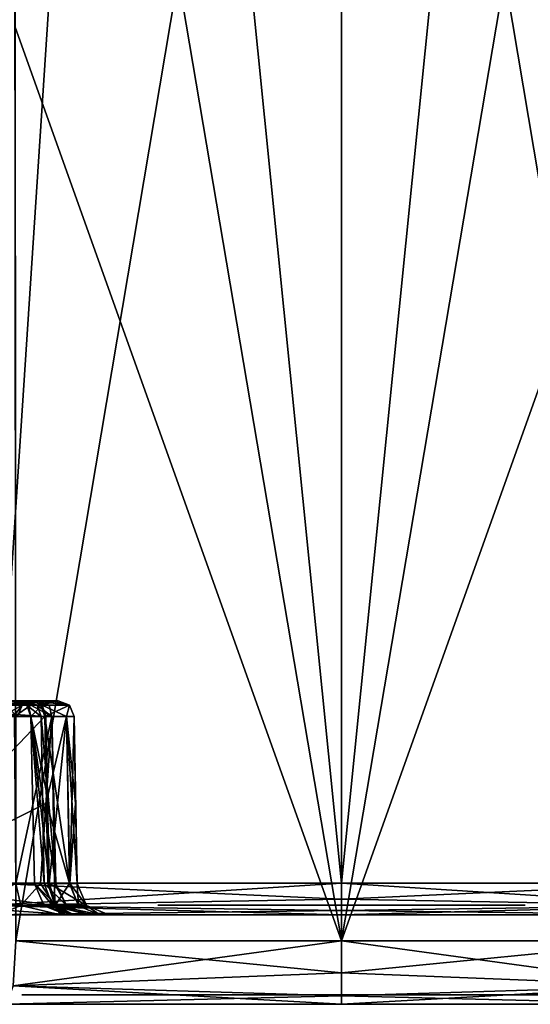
# Model space of a CAD drawing. Header units: millimetres. Extents: x -52 to 52, y -69 to 25.
# Tile 10 of 109: x -10 to 6, y -69 to -38. Entities that reach past the tile are written whole.
import ezdxf

# ---------------------------------------------------------------- set-up
doc = ezdxf.new("R2010")
doc.units = ezdxf.units.MM
doc.header["$LTSCALE"] = 65.185185
for name, color, linetype in [('161', 7, 'CONTINUOUS'), ('169', 7, 'CONTINUOUS'), ('174', 7, 'CONTINUOUS'), ('203', 7, 'CONTINUOUS'), ('204', 7, 'CONTINUOUS'), ('205', 7, 'CONTINUOUS'), ('210', 7, 'CONTINUOUS'), ('211', 7, 'CONTINUOUS'), ('222', 7, 'CONTINUOUS'), ('224', 7, 'CONTINUOUS'), ('243', 7, 'CONTINUOUS'), ('244', 7, 'CONTINUOUS'), ('245', 7, 'CONTINUOUS'), ('246', 7, 'CONTINUOUS'), ('249', 7, 'CONTINUOUS'), ('250', 7, 'CONTINUOUS'), ('251', 7, 'CONTINUOUS'), ('255', 7, 'CONTINUOUS'), ('257', 7, 'CONTINUOUS'), ('258', 7, 'CONTINUOUS'), ('272', 7, 'CONTINUOUS'), ('274', 7, 'CONTINUOUS'), ('289', 7, 'CONTINUOUS'), ('297', 7, 'CONTINUOUS'), ('312', 7, 'CONTINUOUS'), ('313', 7, 'CONTINUOUS'), ('317', 7, 'CONTINUOUS'), ('318', 7, 'CONTINUOUS'), ('319', 7, 'CONTINUOUS'), ('320', 7, 'CONTINUOUS'), ('321', 7, 'CONTINUOUS'), ('322', 7, 'CONTINUOUS'), ('329', 7, 'CONTINUOUS'), ('335', 7, 'CONTINUOUS')]:
    doc.layers.add(name, color=color, linetype=linetype)

msp = doc.modelspace()

# ---------------------------------------------------------------- linework, layer by layer
at = {"layer": '161', "color": 7, "linetype": 'CONTINUOUS'}
for points in [[(-28.172, -69, 11.309), (-28.164, -69, 10.48), (-10, -69, 21.5), (-28.172, -69, 11.309)], [(-27.95, -69, 12.117), (-28.172, -69, 11.309), (-10, -69, 21.5), (-27.95, -69, 12.117)], [(-10, -69, 21.5), (-28.164, -69, 10.48), (-20.351, -69, 6.467), (-10, -69, 21.5)], [(-21.541, -69, 21.541), (-27.95, -69, 12.117), (-10, -69, 21.5), (-21.541, -69, 21.541)], [(-27.95, -69, -12.117), (-21.541, -69, -21.541), (-10, -69, -21.5), (-27.95, -69, -12.117)], [(-27.95, -69, -12.117), (-10, -69, -21.5), (-16.149, -69, -6.467), (-27.95, -69, -12.117)], [(-12.117, -69, 27.95), (-21.541, -69, 21.541), (0, -69, 27.385), (-12.117, -69, 27.95)], [(0, -69, 27.385), (-21.541, -69, 21.541), (-8, -69, 23.5), (0, -69, 27.385)], [(-8, -69, 23.5), (-21.541, -69, 21.541), (-9.414, -69, 22.914), (-8, -69, 23.5)], [(-9.414, -69, 22.914), (-21.541, -69, 21.541), (-10, -69, 21.5), (-9.414, -69, 22.914)], [(-21.541, -69, -21.541), (-12.117, -69, -27.95), (-9.414, -69, -22.914), (-21.541, -69, -21.541)], [(-10, -69, -21.5), (-21.541, -69, -21.541), (-9.414, -69, -22.914), (-10, -69, -21.5)], [(-16.149, -69, 6.467), (-10, -69, 21.5), (-20.351, -69, 6.467), (-16.149, -69, 6.467)], [(-12.749, -69, 3.997), (-10, -69, 21.5), (-16.149, -69, 6.467), (-12.749, -69, 3.997)], [(-16.149, -69, -6.467), (-10, -69, -21.5), (-12.749, -69, -3.997), (-16.149, -69, -6.467)], [(-11.45, -69), (-10, -69, 21.5), (-12.749, -69, 3.997), (-11.45, -69)], [(-12.749, -69, -3.997), (-10, -69, -21.5), (-11.45, -69), (-12.749, -69, -3.997)], [(-10.48, -69, 28.164), (-12.117, -69, 27.95), (0, -69, 27.385), (-10.48, -69, 28.164)], [(-8, -69, -23.5), (-12.117, -69, -27.95), (16, -69, -23.5), (-8, -69, -23.5)], [(-9.414, -69, -22.914), (-12.117, -69, -27.95), (-8, -69, -23.5), (-9.414, -69, -22.914)], [(-12.117, -69, -27.95), (0, -69, -27.385), (16, -69, -23.5), (-12.117, -69, -27.95)], [(-10.48, -69, -28.164), (0, -69, -27.385), (-12.117, -69, -27.95), (-10.48, -69, -28.164)], [(-10, -69, -21.5), (-10, -69, 21.5), (-11.45, -69), (-10, -69, -21.5)], [(12.117, -69, 27.95), (0, -69, 27.385), (-8, -69, 23.5), (12.117, -69, 27.95)], [(16, -69, 23.5), (12.117, -69, 27.95), (-8, -69, 23.5), (16, -69, 23.5)], [(10.48, -69, 28.164), (0, -69, 27.385), (12.117, -69, 27.95), (10.48, -69, 28.164)], [(10.48, -69, -28.164), (12.117, -69, -27.95), (0, -69, -27.385), (10.48, -69, -28.164)], [(0, -69, -27.385), (12.117, -69, -27.95), (16, -69, -23.5), (0, -69, -27.385)]]:
    msp.add_3dface(points, dxfattribs=at)
at = {"layer": '169', "color": 7, "linetype": 'CONTINUOUS'}
for points in [[(-9.662, -59.5, 7.477), (-15.271, -59.5, 10.187), (-14.843, -59.5, 10.865), (-9.662, -59.5, 7.477)], [(-10.253, -59.5, 6.978), (-15.271, -59.5, 10.187), (-9.662, -59.5, 7.477), (-10.253, -59.5, 6.978)], [(-11.5, -59.5, -10.1), (-9.814, -59.5, -10.407), (-10.51, -59.5, -10.51), (-11.5, -59.5, -10.1)], [(-10.212, -59.5, -8.893), (-9.814, -59.5, -10.407), (-11.5, -59.5, -10.1), (-10.212, -59.5, -8.893)], [(-9.545, -59.5, -11.963), (-10.1, -59.5, -11.5), (-10.51, -59.5, -10.51), (-9.545, -59.5, -11.963)], [(-10.1, -59.5, -11.5), (-9.545, -59.5, -11.963), (-10.51, -59.5, -12.49), (-10.1, -59.5, -11.5)], [(-9.814, -59.5, -10.407), (-9.545, -59.5, -11.963), (-10.51, -59.5, -10.51), (-9.814, -59.5, -10.407)], [(-9.545, -59.5, -11.963), (-10.483, -59.5, -13.232), (-10.51, -59.5, -12.49), (-9.545, -59.5, -11.963)], [(-9.066, -59.5, 6.473), (-10.253, -59.5, 6.978), (-9.662, -59.5, 7.477), (-9.066, -59.5, 6.473)], [(-9.794, -59.5, 6.207), (-10.253, -59.5, 6.978), (-9.066, -59.5, 6.473), (-9.794, -59.5, 6.207)], [(-9.628, -59.5, -7.437), (-10.253, -59.5, -6.978), (-9.066, -59.5, -6.471), (-9.628, -59.5, -7.437)], [(-10.212, -59.5, -8.893), (-10.253, -59.5, -6.978), (-9.628, -59.5, -7.437), (-10.212, -59.5, -8.893)], [(-10.253, -59.5, -6.978), (-9.797, -59.5, -6.217), (-9.066, -59.5, -6.471), (-10.253, -59.5, -6.978)], [(-9.066, -59.5, -6.471), (-9.797, -59.5, -6.217), (-8.864, -59.5, -5.343), (-9.066, -59.5, -6.471)], [(-9.797, -59.5, -6.217), (-9.636, -59.5, -5.334), (-8.864, -59.5, -5.343), (-9.797, -59.5, -6.217)], [(-9.636, -59.5, 5.334), (-9.794, -59.5, 6.207), (-8.864, -59.5, 5.343), (-9.636, -59.5, 5.334)], [(-8.864, -59.5, 5.343), (-9.794, -59.5, 6.207), (-9.066, -59.5, 6.473), (-8.864, -59.5, 5.343)], [(-8.864, -59.5, -5.343), (-9.636, -59.5, 5.334), (-8.864, -59.5, 5.343), (-8.864, -59.5, -5.343)], [(-9.636, -59.5, -5.334), (-9.636, -59.5, 5.334), (-8.864, -59.5, -5.343), (-9.636, -59.5, -5.334)]]:
    msp.add_3dface(points, dxfattribs=at)
at = {"layer": '174', "color": 7, "linetype": 'CONTINUOUS'}
for points in [[(-14.257, -65.217, 11.293), (-9.285, -59.991, 7.805), (-14.351, -59.991, 11.229), (-14.257, -65.217, 11.293)], [(-9.285, -59.991, 7.805), (-14.257, -65.217, 11.293), (-9.233, -62.702, 7.817), (-9.285, -59.991, 7.805)], [(-9.184, -65.217, 7.827), (-9.233, -62.702, 7.817), (-14.257, -65.217, 11.293), (-9.184, -65.217, 7.827)]]:
    msp.add_3dface(points, dxfattribs=at)
at = {"layer": '203', "color": 7, "linetype": 'CONTINUOUS'}
for points in [[(-8.364, -59.991, -5.343), (-8.364, -59.991, 5.343), (-8.316, -62.702, -5.361), (-8.364, -59.991, -5.343)], [(-8.316, -62.702, 5.361), (-8.272, -65.217, -5.377), (-8.364, -59.991, 5.343), (-8.316, -62.702, 5.361)], [(-8.272, -65.217, -5.377), (-8.316, -62.702, -5.361), (-8.364, -59.991, 5.343), (-8.272, -65.217, -5.377)], [(-8.272, -65.217, 5.377), (-8.272, -65.217, -5.377), (-8.316, -62.702, 5.361), (-8.272, -65.217, 5.377)]]:
    msp.add_3dface(points, dxfattribs=at)
at = {"layer": '204', "color": 7, "linetype": 'CONTINUOUS'}
for points in [[(-9.195, -62.508, -7.767), (-9.246, -59.991, -7.759), (-8.597, -59.991, -6.644), (-9.195, -62.508, -7.767)], [(-9.14, -65.218, -7.776), (-9.195, -62.508, -7.767), (-8.597, -59.991, -6.644), (-9.14, -65.218, -7.776)], [(-8.497, -65.219, -6.655), (-9.14, -65.218, -7.776), (-8.597, -59.991, -6.644), (-8.497, -65.219, -6.655)], [(-8.364, -59.991, -5.343), (-8.497, -65.219, -6.655), (-8.597, -59.991, -6.644), (-8.364, -59.991, -5.343)], [(-8.364, -59.991, -5.343), (-8.316, -62.702, -5.361), (-8.497, -65.219, -6.655), (-8.364, -59.991, -5.343)], [(-8.316, -62.702, -5.361), (-8.272, -65.217, -5.377), (-8.497, -65.219, -6.655), (-8.316, -62.702, -5.361)]]:
    msp.add_3dface(points, dxfattribs=at)
at = {"layer": '205', "color": 7, "linetype": 'CONTINUOUS'}
for points in [[(-9.285, -59.991, 7.805), (-8.508, -65.219, 6.684), (-8.598, -59.991, 6.647), (-9.285, -59.991, 7.805)], [(-9.285, -59.991, 7.805), (-9.233, -62.702, 7.817), (-8.508, -65.219, 6.684), (-9.285, -59.991, 7.805)], [(-8.508, -65.219, 6.684), (-8.502, -65.219, 6.67), (-8.598, -59.991, 6.647), (-8.508, -65.219, 6.684)], [(-8.272, -65.217, 5.377), (-8.316, -62.702, 5.361), (-8.598, -59.991, 6.647), (-8.272, -65.217, 5.377)], [(-8.502, -65.219, 6.67), (-8.272, -65.217, 5.377), (-8.598, -59.991, 6.647), (-8.502, -65.219, 6.67)], [(-8.316, -62.702, 5.361), (-8.364, -59.991, 5.343), (-8.598, -59.991, 6.647), (-8.316, -62.702, 5.361)], [(-9.233, -62.702, 7.817), (-9.184, -65.217, 7.827), (-8.508, -65.219, 6.684), (-9.233, -62.702, 7.817)]]:
    msp.add_3dface(points, dxfattribs=at)
at = {"layer": '210', "color": 7, "linetype": 'CONTINUOUS'}
for points in [[(-9.059, -59.991, -12.078), (-10.184, -65.217, -13.742), (-10.23, -59.991, -13.663), (-9.059, -59.991, -12.078)], [(-9.415, -65.217, -13.052), (-10.184, -65.217, -13.742), (-9.059, -59.991, -12.078), (-9.415, -65.217, -13.052)], [(-8.975, -65.217, -12.118), (-9.415, -65.217, -13.052), (-9.059, -59.991, -12.078), (-8.975, -65.217, -12.118)], [(-9.348, -62.508, -10.127), (-8.933, -65.217, -11.085), (-9.395, -59.991, -10.136), (-9.348, -62.508, -10.127)], [(-9.395, -59.991, -10.136), (-8.933, -65.217, -11.085), (-9.059, -59.991, -12.078), (-9.395, -59.991, -10.136)], [(-8.933, -65.217, -11.085), (-8.975, -65.217, -12.118), (-9.059, -59.991, -12.078), (-8.933, -65.217, -11.085)], [(-9.298, -65.217, -10.118), (-8.933, -65.217, -11.085), (-9.348, -62.508, -10.127), (-9.298, -65.217, -10.118)]]:
    msp.add_3dface(points, dxfattribs=at)
at = {"layer": '211', "color": 7, "linetype": 'CONTINUOUS'}
for points in [[(-4.65, -65.9, 3.378), (-4.907, -65.9), (-5.747, -65.9), (-4.65, -65.9, 3.378)], [(-5.747, -65.9), (-3.97, -65.9, -2.885), (-4.65, -65.9, -3.378), (-5.747, -65.9)], [(-4.907, -65.9), (-3.97, -65.9, -2.885), (-5.747, -65.9), (-4.907, -65.9)], [(-3.97, -65.9, 2.885), (-4.907, -65.9), (-4.65, -65.9, 3.378), (-3.97, -65.9, 2.885)], [(-1.517, -65.9, 4.667), (-3.97, -65.9, 2.885), (-4.65, -65.9, 3.378), (-1.517, -65.9, 4.667)], [(-4.65, -65.9, -3.378), (-1.517, -65.9, -4.667), (-1.776, -65.9, -5.466), (-4.65, -65.9, -3.378)], [(-3.97, -65.9, -2.885), (-1.517, -65.9, -4.667), (-4.65, -65.9, -3.378), (-3.97, -65.9, -2.885)], [(-1.776, -65.9, 5.466), (-1.517, -65.9, 4.667), (-4.65, -65.9, 3.378), (-1.776, -65.9, 5.466)], [(-4.35, -65.9, -0.42), (-4.35, -65.9, 0.42), (-0.84, -65.9, -0.42), (-4.35, -65.9, -0.42)], [(-4.35, -65.9, 0.42), (-0.84, -65.9, 0.42), (-0.84, -65.9, -0.42), (-4.35, -65.9, 0.42)], [(1.517, -65.9, 4.667), (-1.517, -65.9, 4.667), (-1.776, -65.9, 5.466), (1.517, -65.9, 4.667)], [(-1.776, -65.9, -5.466), (-1.517, -65.9, -4.667), (1.776, -65.9, -5.466), (-1.776, -65.9, -5.466)], [(1.776, -65.9, 5.466), (1.517, -65.9, 4.667), (-1.776, -65.9, 5.466), (1.776, -65.9, 5.466)], [(-1.517, -65.9, -4.667), (1.517, -65.9, -4.667), (1.776, -65.9, -5.466), (-1.517, -65.9, -4.667)], [(-0.84, -65.9, -3.855), (-0.84, -65.9, -0.42), (0, -65.9, -3.855), (-0.84, -65.9, -3.855)], [(-0.84, -65.9, -0.42), (-0.84, -65.9, 0.42), (0, -65.9, -3.855), (-0.84, -65.9, -0.42)], [(-0.84, -65.9, 0.42), (-0.84, -65.9, 3.855), (0, -65.9, -3.855), (-0.84, -65.9, 0.42)], [(-0.84, -65.9, 3.855), (0, -65.9, 3.855), (0, -65.9, -3.855), (-0.84, -65.9, 3.855)], [(0.84, -65.9, 2.455), (1.68, -65.9, 2.455), (1.68, -65.9, -2.455), (0.84, -65.9, 2.455)], [(0.84, -65.9, -2.455), (0.84, -65.9, 2.455), (1.68, -65.9, -2.455), (0.84, -65.9, -2.455)], [(1.776, -65.9, -5.466), (1.517, -65.9, -4.667), (4.65, -65.9, -3.378), (1.776, -65.9, -5.466)], [(1.517, -65.9, -4.667), (3.97, -65.9, -2.885), (4.65, -65.9, -3.378), (1.517, -65.9, -4.667)], [(4.65, -65.9, 3.378), (1.517, -65.9, 4.667), (1.776, -65.9, 5.466), (4.65, -65.9, 3.378)], [(3.97, -65.9, 2.885), (1.517, -65.9, 4.667), (4.65, -65.9, 3.378), (3.97, -65.9, 2.885)], [(2.52, -65.9, -1.755), (2.52, -65.9, 1.755), (3.36, -65.9, -1.755), (2.52, -65.9, -1.755)], [(3.36, -65.9, -1.755), (2.52, -65.9, 1.755), (3.36, -65.9, 1.755), (3.36, -65.9, -1.755)], [(4.907, -65.9), (3.97, -65.9, 2.885), (5.747, -65.9), (4.907, -65.9)], [(3.97, -65.9, -2.885), (4.907, -65.9), (4.65, -65.9, -3.378), (3.97, -65.9, -2.885)], [(5.747, -65.9), (3.97, -65.9, 2.885), (4.65, -65.9, 3.378), (5.747, -65.9)], [(4.907, -65.9), (5.747, -65.9), (4.65, -65.9, -3.378), (4.907, -65.9)]]:
    msp.add_3dface(points, dxfattribs=at)
at = {"layer": '222', "color": 7, "linetype": 'CONTINUOUS'}
for points in [[(-10.998, -34.432, 28.025), (-6.628, 0.802, 27.788), (-10.966, -65.209, 27.748), (-10.998, -34.432, 28.025)], [(-10.966, -65.209, 27.748), (-6.628, 0.802, 27.788), (0, -65.209, 26.9), (-10.966, -65.209, 27.748)], [(-6.628, 0.802, 27.788), (6.628, 0.802, 27.788), (0, -65.209, 26.9), (-6.628, 0.802, 27.788)], [(0, -65.209, 26.9), (6.628, 0.802, 27.788), (10.966, -65.209, 27.748), (0, -65.209, 26.9)]]:
    msp.add_3dface(points, dxfattribs=at)
at = {"layer": '224', "color": 7, "linetype": 'CONTINUOUS'}
for points in [[(-10.966, -65.209, -27.748), (-6.628, 0.802, -27.788), (-10.996, -37.063, -28.002), (-10.966, -65.209, -27.748)], [(0, -65.209, -26.9), (-6.628, 0.802, -27.788), (-10.966, -65.209, -27.748), (0, -65.209, -26.9)], [(6.628, 0.802, -27.788), (-6.628, 0.802, -27.788), (0, -65.209, -26.9), (6.628, 0.802, -27.788)], [(10.966, -65.209, -27.748), (6.628, 0.802, -27.788), (0, -65.209, -26.9), (10.966, -65.209, -27.748)]]:
    msp.add_3dface(points, dxfattribs=at)
at = {"layer": '243', "color": 7, "linetype": 'CONTINUOUS'}
for points in [[(-14.843, -59.5, 10.865), (-14.496, -59.643, 11.12), (-9.398, -59.643, 7.707), (-14.843, -59.5, 10.865)], [(-9.662, -59.5, 7.477), (-14.843, -59.5, 10.865), (-9.398, -59.643, 7.707), (-9.662, -59.5, 7.477)], [(-14.496, -59.643, 11.12), (-9.285, -59.991, 7.805), (-9.398, -59.643, 7.707), (-14.496, -59.643, 11.12)], [(-14.351, -59.991, 11.229), (-9.285, -59.991, 7.805), (-14.496, -59.643, 11.12), (-14.351, -59.991, 11.229)]]:
    msp.add_3dface(points, dxfattribs=at)
at = {"layer": '244', "color": 7, "linetype": 'CONTINUOUS'}
for points in [[(-9.066, -59.5, 6.473), (-9.662, -59.5, 7.477), (-9.398, -59.643, 7.707), (-9.066, -59.5, 6.473)], [(-8.864, -59.5, 5.343), (-9.398, -59.643, 7.707), (-8.513, -59.643, 5.343), (-8.864, -59.5, 5.343)], [(-8.864, -59.5, 5.343), (-9.066, -59.5, 6.473), (-9.398, -59.643, 7.707), (-8.864, -59.5, 5.343)], [(-9.398, -59.643, 7.707), (-9.285, -59.991, 7.805), (-8.513, -59.643, 5.343), (-9.398, -59.643, 7.707)], [(-9.285, -59.991, 7.805), (-8.598, -59.991, 6.647), (-8.513, -59.643, 5.343), (-9.285, -59.991, 7.805)], [(-8.598, -59.991, 6.647), (-8.364, -59.991, 5.343), (-8.513, -59.643, 5.343), (-8.598, -59.991, 6.647)]]:
    msp.add_3dface(points, dxfattribs=at)
at = {"layer": '245', "color": 7, "linetype": 'CONTINUOUS'}
for points in [[(-8.864, -59.5, -5.343), (-8.864, -59.5, 5.343), (-8.513, -59.643, 5.343), (-8.864, -59.5, -5.343)], [(-8.864, -59.5, -5.343), (-8.513, -59.643, 5.343), (-8.513, -59.643, -5.343), (-8.864, -59.5, -5.343)], [(-8.364, -59.991, 5.343), (-8.364, -59.991, -5.343), (-8.513, -59.643, -5.343), (-8.364, -59.991, 5.343)], [(-8.513, -59.643, 5.343), (-8.364, -59.991, 5.343), (-8.513, -59.643, -5.343), (-8.513, -59.643, 5.343)]]:
    msp.add_3dface(points, dxfattribs=at)
at = {"layer": '246', "color": 7, "linetype": 'CONTINUOUS'}
for points in [[(-10.483, -59.5, -13.232), (-9.722, -59.643, -13.05), (-11.013, -59.643, -13.808), (-10.483, -59.5, -13.232)], [(-9.722, -59.643, -13.05), (-10.23, -59.991, -13.663), (-11.013, -59.643, -13.808), (-9.722, -59.643, -13.05)], [(-10.483, -59.5, -13.232), (-9.545, -59.5, -11.963), (-9.722, -59.643, -13.05), (-10.483, -59.5, -13.232)], [(-9.059, -59.991, -12.078), (-10.23, -59.991, -13.663), (-9.722, -59.643, -13.05), (-9.059, -59.991, -12.078)], [(-9.545, -59.5, -11.963), (-9.814, -59.5, -10.407), (-9.147, -59.643, -11.667), (-9.545, -59.5, -11.963)], [(-9.814, -59.5, -10.407), (-9.52, -59.643, -10.217), (-9.147, -59.643, -11.667), (-9.814, -59.5, -10.407)], [(-9.545, -59.5, -11.963), (-9.147, -59.643, -11.667), (-9.722, -59.643, -13.05), (-9.545, -59.5, -11.963)], [(-9.147, -59.643, -11.667), (-9.059, -59.991, -12.078), (-9.722, -59.643, -13.05), (-9.147, -59.643, -11.667)], [(-9.395, -59.991, -10.136), (-9.059, -59.991, -12.078), (-9.52, -59.643, -10.217), (-9.395, -59.991, -10.136)], [(-9.52, -59.643, -10.217), (-9.059, -59.991, -12.078), (-9.147, -59.643, -11.667), (-9.52, -59.643, -10.217)]]:
    msp.add_3dface(points, dxfattribs=at)
at = {"layer": '249', "color": 7, "linetype": 'CONTINUOUS'}
for points in [[(-10.517, -59.643, 6.747), (-10.253, -59.5, 6.978), (-9.987, -59.643, 5.334), (-10.517, -59.643, 6.747)], [(-10.136, -59.991, 5.334), (-10.517, -59.643, 6.747), (-9.987, -59.643, 5.334), (-10.136, -59.991, 5.334)], [(-10.253, -59.5, 6.978), (-9.794, -59.5, 6.207), (-9.987, -59.643, 5.334), (-10.253, -59.5, 6.978)], [(-9.794, -59.5, 6.207), (-9.636, -59.5, 5.334), (-9.987, -59.643, 5.334), (-9.794, -59.5, 6.207)]]:
    msp.add_3dface(points, dxfattribs=at)
at = {"layer": '250', "color": 7, "linetype": 'CONTINUOUS'}
for points in [[(-10.136, -59.991, -5.334), (-9.987, -59.643, 5.334), (-9.987, -59.643, -5.334), (-10.136, -59.991, -5.334)], [(-10.136, -59.991, -5.334), (-10.136, -59.991, 5.334), (-9.987, -59.643, 5.334), (-10.136, -59.991, -5.334)], [(-9.636, -59.5, 5.334), (-9.636, -59.5, -5.334), (-9.987, -59.643, -5.334), (-9.636, -59.5, 5.334)], [(-9.987, -59.643, 5.334), (-9.636, -59.5, 5.334), (-9.987, -59.643, -5.334), (-9.987, -59.643, 5.334)]]:
    msp.add_3dface(points, dxfattribs=at)
at = {"layer": '251', "color": 7, "linetype": 'CONTINUOUS'}
for points in [[(-10.629, -59.991, -6.649), (-10.265, -59.991, -6.04), (-9.987, -59.643, -5.334), (-10.629, -59.991, -6.649)], [(-10.629, -59.991, -6.649), (-9.987, -59.643, -5.334), (-10.517, -59.643, -6.747), (-10.629, -59.991, -6.649)], [(-9.797, -59.5, -6.217), (-10.253, -59.5, -6.978), (-10.517, -59.643, -6.747), (-9.797, -59.5, -6.217)], [(-9.987, -59.643, -5.334), (-9.636, -59.5, -5.334), (-10.517, -59.643, -6.747), (-9.987, -59.643, -5.334)], [(-9.636, -59.5, -5.334), (-9.797, -59.5, -6.217), (-10.517, -59.643, -6.747), (-9.636, -59.5, -5.334)], [(-10.265, -59.991, -6.04), (-10.136, -59.991, -5.334), (-9.987, -59.643, -5.334), (-10.265, -59.991, -6.04)]]:
    msp.add_3dface(points, dxfattribs=at)
at = {"layer": '255', "color": 7, "linetype": 'CONTINUOUS'}
for points in [[(-9.14, -65.218, -7.776), (-9.599, -65.222, -8.922), (-9.713, -59.989, -8.924), (-9.14, -65.218, -7.776)], [(-9.195, -62.508, -7.767), (-9.14, -65.218, -7.776), (-9.713, -59.989, -8.924), (-9.195, -62.508, -7.767)], [(-9.246, -59.991, -7.759), (-9.195, -62.508, -7.767), (-9.713, -59.989, -8.924), (-9.246, -59.991, -7.759)], [(-9.348, -62.508, -10.127), (-9.395, -59.991, -10.136), (-9.713, -59.989, -8.924), (-9.348, -62.508, -10.127)], [(-9.298, -65.217, -10.118), (-9.348, -62.508, -10.127), (-9.713, -59.989, -8.924), (-9.298, -65.217, -10.118)], [(-9.599, -65.222, -8.922), (-9.298, -65.217, -10.118), (-9.713, -59.989, -8.924), (-9.599, -65.222, -8.922)]]:
    msp.add_3dface(points, dxfattribs=at)
at = {"layer": '257', "color": 7, "linetype": 'CONTINUOUS'}
for points in [[(-9.628, -59.5, -7.437), (-8.513, -59.643, -5.343), (-9.36, -59.643, -7.663), (-9.628, -59.5, -7.437)], [(-9.628, -59.5, -7.437), (-9.066, -59.5, -6.471), (-8.513, -59.643, -5.343), (-9.628, -59.5, -7.437)], [(-8.597, -59.991, -6.644), (-9.246, -59.991, -7.759), (-9.36, -59.643, -7.663), (-8.597, -59.991, -6.644)], [(-8.513, -59.643, -5.343), (-8.597, -59.991, -6.644), (-9.36, -59.643, -7.663), (-8.513, -59.643, -5.343)], [(-9.066, -59.5, -6.471), (-8.864, -59.5, -5.343), (-8.513, -59.643, -5.343), (-9.066, -59.5, -6.471)], [(-8.364, -59.991, -5.343), (-8.597, -59.991, -6.644), (-8.513, -59.643, -5.343), (-8.364, -59.991, -5.343)]]:
    msp.add_3dface(points, dxfattribs=at)
at = {"layer": '258', "color": 7, "linetype": 'CONTINUOUS'}
for points in [[(-10.212, -59.5, -8.893), (-9.787, -59.642, -8.464), (-9.843, -59.642, -9.369), (-10.212, -59.5, -8.893)], [(-9.52, -59.643, -10.217), (-10.212, -59.5, -8.893), (-9.843, -59.642, -9.369), (-9.52, -59.643, -10.217)], [(-9.814, -59.5, -10.407), (-10.212, -59.5, -8.893), (-9.52, -59.643, -10.217), (-9.814, -59.5, -10.407)], [(-10.212, -59.5, -8.893), (-9.628, -59.5, -7.437), (-9.787, -59.642, -8.464), (-10.212, -59.5, -8.893)], [(-9.787, -59.642, -8.464), (-9.713, -59.989, -8.924), (-9.843, -59.642, -9.369), (-9.787, -59.642, -8.464)], [(-9.713, -59.989, -8.924), (-9.395, -59.991, -10.136), (-9.843, -59.642, -9.369), (-9.713, -59.989, -8.924)], [(-9.395, -59.991, -10.136), (-9.52, -59.643, -10.217), (-9.843, -59.642, -9.369), (-9.395, -59.991, -10.136)], [(-9.628, -59.5, -7.437), (-9.36, -59.643, -7.663), (-9.787, -59.642, -8.464), (-9.628, -59.5, -7.437)], [(-9.36, -59.643, -7.663), (-9.713, -59.989, -8.924), (-9.787, -59.642, -8.464), (-9.36, -59.643, -7.663)], [(-9.246, -59.991, -7.759), (-9.713, -59.989, -8.924), (-9.36, -59.643, -7.663), (-9.246, -59.991, -7.759)]]:
    msp.add_3dface(points, dxfattribs=at)
at = {"layer": '272', "color": 7, "linetype": 'CONTINUOUS'}
for points in [[(-10.216, -35.067, -30.429), (0, -6.491, -29.913), (-10.184, -67.017, -30.142), (-10.216, -35.067, -30.429)], [(-10.184, -67.017, -30.142), (0, -6.491, -29.913), (0, -67.017, -29.384), (-10.184, -67.017, -30.142)], [(0, -6.491, -29.913), (10.245, -6.491, -30.685), (0, -67.017, -29.384), (0, -6.491, -29.913)], [(0, -67.017, -29.384), (10.245, -6.491, -30.685), (10.213, -38.426, -30.399), (0, -67.017, -29.384)], [(10.184, -67.017, -30.142), (0, -67.017, -29.384), (10.213, -38.426, -30.399), (10.184, -67.017, -30.142)]]:
    msp.add_3dface(points, dxfattribs=at)
at = {"layer": '274', "color": 7, "linetype": 'CONTINUOUS'}
for points in [[(0, -67.017, 29.384), (-10.245, -6.491, 30.685), (-10.213, -38.426, 30.399), (0, -67.017, 29.384)], [(0, -6.491, 29.913), (-10.245, -6.491, 30.685), (0, -67.017, 29.384), (0, -6.491, 29.913)], [(10.184, -67.017, 30.142), (0, -6.491, 29.913), (0, -67.017, 29.384), (10.184, -67.017, 30.142)], [(10.216, -35.067, 30.429), (0, -6.491, 29.913), (10.184, -67.017, 30.142), (10.216, -35.067, 30.429)], [(-10.184, -67.017, 30.142), (0, -67.017, 29.384), (-10.213, -38.426, 30.399), (-10.184, -67.017, 30.142)]]:
    msp.add_3dface(points, dxfattribs=at)
at = {"layer": '289', "color": 7, "linetype": 'CONTINUOUS'}
for points in [[(0, -67.017, 29.384), (-10.184, -67.017, 30.142), (-10.272, -68.42, 29.557), (0, -67.017, 29.384)], [(0, -68.01, 29.111), (0, -67.017, 29.384), (-10.272, -68.42, 29.557), (0, -68.01, 29.111)], [(10.272, -68.42, 29.557), (10.184, -67.017, 30.142), (0, -68.01, 29.111), (10.272, -68.42, 29.557)], [(10.184, -67.017, 30.142), (0, -67.017, 29.384), (0, -68.01, 29.111), (10.184, -67.017, 30.142)], [(0, -68.735, 28.38), (0, -68.01, 29.111), (-10.272, -68.42, 29.557), (0, -68.735, 28.38)], [(10.272, -68.42, 29.557), (0, -68.01, 29.111), (0, -68.735, 28.38), (10.272, -68.42, 29.557)], [(-10.48, -69, 28.164), (0, -68.735, 28.38), (-10.272, -68.42, 29.557), (-10.48, -69, 28.164)], [(0, -69, 27.385), (10.48, -69, 28.164), (10.272, -68.42, 29.557), (0, -69, 27.385)], [(0, -69, 27.385), (10.272, -68.42, 29.557), (0, -68.735, 28.38), (0, -69, 27.385)], [(-10.48, -69, 28.164), (0, -69, 27.385), (0, -68.735, 28.38), (-10.48, -69, 28.164)]]:
    msp.add_3dface(points, dxfattribs=at)
at = {"layer": '297', "color": 7, "linetype": 'CONTINUOUS'}
for points in [[(-10.272, -68.42, -29.557), (-10.184, -67.017, -30.142), (0, -68.01, -29.111), (-10.272, -68.42, -29.557)], [(-10.184, -67.017, -30.142), (0, -67.017, -29.384), (0, -68.01, -29.111), (-10.184, -67.017, -30.142)], [(0, -68.01, -29.111), (0, -67.017, -29.384), (10.272, -68.42, -29.557), (0, -68.01, -29.111)], [(0, -67.017, -29.384), (10.184, -67.017, -30.142), (10.272, -68.42, -29.557), (0, -67.017, -29.384)], [(-10.272, -68.42, -29.557), (0, -68.01, -29.111), (0, -68.735, -28.38), (-10.272, -68.42, -29.557)], [(0, -68.735, -28.38), (0, -68.01, -29.111), (10.272, -68.42, -29.557), (0, -68.735, -28.38)], [(0, -69, -27.385), (-10.48, -69, -28.164), (-10.272, -68.42, -29.557), (0, -69, -27.385)], [(0, -69, -27.385), (-10.272, -68.42, -29.557), (0, -68.735, -28.38), (0, -69, -27.385)], [(10.48, -69, -28.164), (0, -68.735, -28.38), (10.272, -68.42, -29.557), (10.48, -69, -28.164)], [(10.48, -69, -28.164), (0, -69, -27.385), (0, -68.735, -28.38), (10.48, -69, -28.164)]]:
    msp.add_3dface(points, dxfattribs=at)
at = {"layer": '312', "color": 7, "linetype": 'CONTINUOUS'}
for points in [[(-10, -68.7, -21.5), (18, -68.7, 18), (18, -68.7, 21.5), (-10, -68.7, -21.5)], [(19.25, -68.7, 1.277), (19.25, -68.7, 2.106), (-10, -68.7, -21.5), (19.25, -68.7, 1.277)], [(20.103, -68.7, -11.048), (19.542, -68.7, -10.675), (-10, -68.7, -21.5), (20.103, -68.7, -11.048)], [(19.542, -68.7, -10.675), (19.26, -68.7, -10.226), (-10, -68.7, -21.5), (19.542, -68.7, -10.675)], [(20, -68.7, 16), (18.586, -68.7, 16.586), (-10, -68.7, -21.5), (20, -68.7, 16)], [(18.586, -68.7, 16.586), (18, -68.7, 18), (-10, -68.7, -21.5), (18.586, -68.7, 16.586)], [(19.542, -68.7, 11.206), (19.26, -68.7, 11.655), (-10, -68.7, -21.5), (19.542, -68.7, 11.206)], [(19.25, -68.7, 5.48), (19.276, -68.7, 5.807), (-10, -68.7, -21.5), (19.25, -68.7, 5.48)], [(19.34, -68.7, 6.031), (19.446, -68.7, 6.212), (-10, -68.7, -21.5), (19.34, -68.7, 6.031)], [(19.25, -68.7, -13.307), (22.121, -68.7, -11.559), (-10, -68.7, -21.5), (19.25, -68.7, -13.307)], [(20.103, -68.7, 10.833), (19.542, -68.7, 11.206), (-10, -68.7, -21.5), (20.103, -68.7, 10.833)], [(19.25, -68.7, 3.806), (19.25, -68.7, 5.48), (-10, -68.7, -21.5), (19.25, -68.7, 3.806)], [(19.544, -68.7, 13.516), (20, -68.7, 16), (-10, -68.7, -21.5), (19.544, -68.7, 13.516)], [(19.25, -68.7, -14.038), (19.25, -68.7, -13.307), (-10, -68.7, -21.5), (19.25, -68.7, -14.038)], [(22.75, -68.7, -14.038), (19.25, -68.7, -14.038), (-10, -68.7, -21.5), (22.75, -68.7, -14.038)], [(19.493, -68.7, 9.677), (20.103, -68.7, 10.833), (-10, -68.7, -21.5), (19.493, -68.7, 9.677)], [(19.257, -68.7, 13.056), (19.544, -68.7, 13.516), (-10, -68.7, -21.5), (19.257, -68.7, 13.056)], [(19.25, -68.7, 2.106), (19.25, -68.7, 3.806), (-10, -68.7, -21.5), (19.25, -68.7, 2.106)], [(22.121, -68.7, -11.559), (20.995, -68.7, -11.198), (-10, -68.7, -21.5), (22.121, -68.7, -11.559)], [(19.26, -68.7, 11.655), (19.143, -68.7, 12.362), (-10, -68.7, -21.5), (19.26, -68.7, 11.655)], [(19.276, -68.7, 5.807), (19.34, -68.7, 6.031), (-10, -68.7, -21.5), (19.276, -68.7, 5.807)], [(20, -68.7, -16), (22.75, -68.7, -14.038), (-10, -68.7, -21.5), (20, -68.7, -16)], [(19.143, -68.7, 12.362), (19.257, -68.7, 13.056), (-10, -68.7, -21.5), (19.143, -68.7, 12.362)], [(19.36, -68.7, -0.952), (19.623, -68.7, -0.624), (-10, -68.7, -21.5), (19.36, -68.7, -0.952)], [(19.544, -68.7, -8.365), (20.092, -68.7, -7.998), (-10, -68.7, -21.5), (19.544, -68.7, -8.365)], [(19.446, -68.7, 6.212), (19.585, -68.7, 6.358), (-10, -68.7, -21.5), (19.446, -68.7, 6.212)], [(19.25, -68.7, -3.222), (19.25, -68.7, -1.532), (-10, -68.7, -21.5), (19.25, -68.7, -3.222)], [(19.25, -68.7, -1.532), (19.36, -68.7, -0.952), (-10, -68.7, -21.5), (19.25, -68.7, -1.532)], [(19.25, -68.7, 7.302), (19.25, -68.7, 8.809), (-10, -68.7, -21.5), (19.25, -68.7, 7.302)], [(19.25, -68.7, 8.809), (19.272, -68.7, 9.119), (-10, -68.7, -21.5), (19.25, -68.7, 8.809)], [(19.326, -68.7, 9.351), (19.493, -68.7, 9.677), (-10, -68.7, -21.5), (19.326, -68.7, 9.351)], [(19.272, -68.7, 9.119), (19.326, -68.7, 9.351), (-10, -68.7, -21.5), (19.272, -68.7, 9.119)], [(19.623, -68.7, -0.624), (19.25, -68.7, 1.277), (-10, -68.7, -21.5), (19.623, -68.7, -0.624)], [(19.585, -68.7, 6.358), (19.25, -68.7, 7.302), (-10, -68.7, -21.5), (19.585, -68.7, 6.358)], [(19.26, -68.7, -10.226), (19.143, -68.7, -9.519), (-10, -68.7, -21.5), (19.26, -68.7, -10.226)], [(19.143, -68.7, -9.519), (19.257, -68.7, -8.825), (-10, -68.7, -21.5), (19.143, -68.7, -9.519)], [(19.25, -68.7, -6.233), (19.25, -68.7, -4.965), (-10, -68.7, -21.5), (19.25, -68.7, -6.233)], [(20.092, -68.7, -7.998), (19.25, -68.7, -7.297), (-10, -68.7, -21.5), (20.092, -68.7, -7.998)], [(19.25, -68.7, -3.911), (19.25, -68.7, -3.222), (-10, -68.7, -21.5), (19.25, -68.7, -3.911)], [(19.257, -68.7, -8.825), (19.544, -68.7, -8.365), (-10, -68.7, -21.5), (19.257, -68.7, -8.825)], [(19.25, -68.7, -4.965), (19.25, -68.7, -3.911), (-10, -68.7, -21.5), (19.25, -68.7, -4.965)], [(19.25, -68.7, -7.297), (19.25, -68.7, -6.233), (-10, -68.7, -21.5), (19.25, -68.7, -7.297)], [(-9.414, -68.7, 22.914), (-10, -68.7, 21.5), (17.414, -68.7, 22.914), (-9.414, -68.7, 22.914)], [(17.414, -68.7, 22.914), (-10, -68.7, 21.5), (18, -68.7, 21.5), (17.414, -68.7, 22.914)], [(18, -68.7, -21.5), (18, -68.7, -18), (-10, -68.7, -21.5), (18, -68.7, -21.5)], [(-9.414, -68.7, -22.914), (18, -68.7, -21.5), (-10, -68.7, -21.5), (-9.414, -68.7, -22.914)], [(18, -68.7, -18), (18.586, -68.7, -16.586), (-10, -68.7, -21.5), (18, -68.7, -18)], [(18.586, -68.7, -16.586), (20, -68.7, -16), (-10, -68.7, -21.5), (18.586, -68.7, -16.586)], [(-10, -68.7, 21.5), (-10, -68.7, -21.5), (18, -68.7, 21.5), (-10, -68.7, 21.5)], [(20.995, -68.7, -11.198), (20.103, -68.7, -11.048), (-10, -68.7, -21.5), (20.995, -68.7, -11.198)], [(-8, -68.7, 23.5), (-9.414, -68.7, 22.914), (16, -68.7, 23.5), (-8, -68.7, 23.5)], [(16, -68.7, 23.5), (-9.414, -68.7, 22.914), (17.414, -68.7, 22.914), (16, -68.7, 23.5)], [(17.414, -68.7, -22.914), (18, -68.7, -21.5), (-9.414, -68.7, -22.914), (17.414, -68.7, -22.914)], [(-8, -68.7, -23.5), (17.414, -68.7, -22.914), (-9.414, -68.7, -22.914), (-8, -68.7, -23.5)], [(16, -68.7, -23.5), (17.414, -68.7, -22.914), (-8, -68.7, -23.5), (16, -68.7, -23.5)]]:
    msp.add_3dface(points, dxfattribs=at)
at = {"layer": '313', "color": 7, "linetype": 'CONTINUOUS'}
for points in [[(-20.56, -66.2, 12.77), (-25.103, -66.2, 14.478), (26.76, -66.2, 11.12), (-20.56, -66.2, 12.77)], [(26.76, -66.2, 11.12), (-25.103, -66.2, 14.478), (25.099, -66.2, 14.485), (26.76, -66.2, 11.12)], [(25.099, -66.2, 14.485), (-25.103, -66.2, 14.478), (-20.566, -66.2, 17.211), (25.099, -66.2, 14.485)], [(-25.099, -66.2, -14.485), (-10.747, -66.2, -15.02), (20.566, -66.2, -17.211), (-25.099, -66.2, -14.485)], [(-20.566, -66.2, -17.211), (-25.099, -66.2, -14.485), (20.566, -66.2, -17.211), (-20.566, -66.2, -17.211)], [(-18.347, -66.2, 18.347), (20.566, -66.2, 17.211), (-20.566, -66.2, 17.211), (-18.347, -66.2, 18.347)], [(20.566, -66.2, 17.211), (25.099, -66.2, 14.485), (-20.566, -66.2, 17.211), (20.566, -66.2, 17.211)], [(18.347, -66.2, -18.347), (-20.566, -66.2, -17.211), (20.566, -66.2, -17.211), (18.347, -66.2, -18.347)], [(-18.347, -66.2, -18.347), (-20.566, -66.2, -17.211), (18.347, -66.2, -18.347), (-18.347, -66.2, -18.347)], [(-13.924, -66.2, 12.235), (-20.56, -66.2, 12.77), (26.76, -66.2, 11.12), (-13.924, -66.2, 12.235)], [(18.347, -66.2, 18.347), (20.566, -66.2, 17.211), (-18.347, -66.2, 18.347), (18.347, -66.2, 18.347)], [(-17.211, -66.2, 20.566), (18.347, -66.2, 18.347), (-18.347, -66.2, 18.347), (-17.211, -66.2, 20.566)], [(17.211, -66.2, -20.566), (-18.347, -66.2, -18.347), (18.347, -66.2, -18.347), (17.211, -66.2, -20.566)], [(-17.211, -66.2, -20.566), (-18.347, -66.2, -18.347), (17.211, -66.2, -20.566), (-17.211, -66.2, -20.566)], [(-14.475, -66.2, -25.105), (-17.589, -66.2, -23.03), (14.475, -66.2, -25.105), (-14.475, -66.2, -25.105)], [(14.475, -66.2, -25.105), (-17.589, -66.2, -23.03), (17.589, -66.2, -23.03), (14.475, -66.2, -25.105)], [(-17.589, -66.2, 23.03), (17.211, -66.2, 20.566), (-17.211, -66.2, 20.566), (-17.589, -66.2, 23.03)], [(17.589, -66.2, 23.03), (17.211, -66.2, 20.566), (-17.589, -66.2, 23.03), (17.589, -66.2, 23.03)], [(-14.475, -66.2, 25.105), (17.589, -66.2, 23.03), (-17.589, -66.2, 23.03), (-14.475, -66.2, 25.105)], [(-17.589, -66.2, -23.03), (-17.211, -66.2, -20.566), (17.589, -66.2, -23.03), (-17.589, -66.2, -23.03)], [(17.211, -66.2, 20.566), (18.347, -66.2, 18.347), (-17.211, -66.2, 20.566), (17.211, -66.2, 20.566)], [(17.589, -66.2, -23.03), (-17.211, -66.2, -20.566), (17.211, -66.2, -20.566), (17.589, -66.2, -23.03)], [(14.475, -66.2, 25.105), (17.589, -66.2, 23.03), (-14.475, -66.2, 25.105), (14.475, -66.2, 25.105)], [(0, -66.2, 25.9), (14.475, -66.2, 25.105), (-14.475, -66.2, 25.105), (0, -66.2, 25.9)], [(0, -66.2, -25.9), (-14.475, -66.2, -25.105), (14.475, -66.2, -25.105), (0, -66.2, -25.9)], [(-11.12, -66.2, -26.76), (-14.475, -66.2, -25.105), (0, -66.2, -25.9), (-11.12, -66.2, -26.76)], [(-11.12, -66.2, 26.76), (0, -66.2, 25.9), (-14.475, -66.2, 25.105), (-11.12, -66.2, 26.76)], [(-8.427, -66.2, 8.481), (-13.924, -66.2, 12.235), (26.76, -66.2, 11.12), (-8.427, -66.2, 8.481)], [(-10.747, -66.2, -15.02), (-8.794, -66.2, -13.873), (25.103, -66.2, -14.478), (-10.747, -66.2, -15.02)], [(20.566, -66.2, -17.211), (-10.747, -66.2, -15.02), (25.103, -66.2, -14.478), (20.566, -66.2, -17.211)], [(-8.794, -66.2, -13.873), (-7.912, -66.2, -11.787), (25.103, -66.2, -14.478), (-8.794, -66.2, -13.873)], [(-8.601, -66.2, -8.989), (-8.372, -66.2, -8.416), (26.76, -66.2, -11.12), (-8.601, -66.2, -8.989)], [(-8.451, -66.2, -9.587), (-8.601, -66.2, -8.989), (26.76, -66.2, -11.12), (-8.451, -66.2, -9.587)], [(-7.912, -66.2, -11.787), (-8.451, -66.2, -9.587), (26.76, -66.2, -11.12), (-7.912, -66.2, -11.787)], [(-8.427, -66.2, 8.481), (1.776, -66.2, 5.466), (-7.57, -66.2, 7.033), (-8.427, -66.2, 8.481)], [(1.776, -66.2, 5.466), (-8.427, -66.2, 8.481), (25.9, -66.2), (1.776, -66.2, 5.466)], [(25.9, -66.2), (-8.427, -66.2, 8.481), (26.76, -66.2, 11.12), (25.9, -66.2)], [(-8.372, -66.2, -8.416), (-7.557, -66.2, -6.996), (26.76, -66.2, -11.12), (-8.372, -66.2, -8.416)], [(25.103, -66.2, -14.478), (-7.912, -66.2, -11.787), (26.76, -66.2, -11.12), (25.103, -66.2, -14.478)], [(-7.57, -66.2, 7.033), (1.776, -66.2, 5.466), (-7.564, -66.2, 7.014), (-7.57, -66.2, 7.033)], [(1.776, -66.2, 5.466), (-1.776, -66.2, 5.466), (-7.564, -66.2, 7.014), (1.776, -66.2, 5.466)], [(-7.564, -66.2, 7.014), (-1.776, -66.2, 5.466), (-7.273, -66.2, 5.377), (-7.564, -66.2, 7.014)], [(-7.557, -66.2, -6.996), (-1.776, -66.2, -5.466), (26.76, -66.2, -11.12), (-7.557, -66.2, -6.996)], [(-7.273, -66.2, -5.377), (-1.776, -66.2, -5.466), (-7.557, -66.2, -6.996), (-7.273, -66.2, -5.377)], [(-5.747, -66.2), (-4.65, -66.2, -3.378), (-7.273, -66.2, -5.377), (-5.747, -66.2)], [(-4.65, -66.2, 3.378), (-5.747, -66.2), (-7.273, -66.2, 5.377), (-4.65, -66.2, 3.378)], [(-7.273, -66.2, 5.377), (-5.747, -66.2), (-7.273, -66.2, -5.377), (-7.273, -66.2, 5.377)], [(-1.776, -66.2, 5.466), (-4.65, -66.2, 3.378), (-7.273, -66.2, 5.377), (-1.776, -66.2, 5.466)], [(-4.65, -66.2, -3.378), (-1.776, -66.2, -5.466), (-7.273, -66.2, -5.377), (-4.65, -66.2, -3.378)], [(-3.97, -66.2, -2.885), (-4.907, -66.2), (-4.35, -66.2, -0.42), (-3.97, -66.2, -2.885)], [(-4.907, -66.2), (-3.97, -66.2, 2.885), (-4.35, -66.2, 0.42), (-4.907, -66.2)], [(-4.35, -66.2, -0.42), (-4.907, -66.2), (-4.35, -66.2, 0.42), (-4.35, -66.2, -0.42)], [(-0.84, -66.2, -0.42), (-0.84, -66.2, -3.855), (-4.35, -66.2, -0.42), (-0.84, -66.2, -0.42)], [(-0.84, -66.2, -3.855), (-3.97, -66.2, -2.885), (-4.35, -66.2, -0.42), (-0.84, -66.2, -3.855)], [(-4.35, -66.2, 0.42), (-3.97, -66.2, 2.885), (-0.84, -66.2, 0.42), (-4.35, -66.2, 0.42)], [(1.516, -66.2, -4.667), (-3.97, -66.2, -2.885), (-0.84, -66.2, -3.855), (1.516, -66.2, -4.667)], [(-1.516, -66.2, -4.667), (-3.97, -66.2, -2.885), (1.516, -66.2, -4.667), (-1.516, -66.2, -4.667)], [(-0.84, -66.2, 0.42), (-3.97, -66.2, 2.885), (-0.84, -66.2, 3.855), (-0.84, -66.2, 0.42)], [(-3.97, -66.2, 2.885), (-1.516, -66.2, 4.667), (-0.84, -66.2, 3.855), (-3.97, -66.2, 2.885)], [(-1.776, -66.2, -5.466), (1.776, -66.2, -5.466), (26.76, -66.2, -11.12), (-1.776, -66.2, -5.466)], [(1.516, -66.2, 4.667), (3.97, -66.2, 2.885), (-1.516, -66.2, 4.667), (1.516, -66.2, 4.667)], [(-1.516, -66.2, 4.667), (3.97, -66.2, 2.885), (0, -66.2, 3.855), (-1.516, -66.2, 4.667)], [(-1.516, -66.2, 4.667), (0, -66.2, 3.855), (-0.84, -66.2, 3.855), (-1.516, -66.2, 4.667)], [(0, -66.2, -3.855), (1.516, -66.2, -4.667), (-0.84, -66.2, -3.855), (0, -66.2, -3.855)], [(11.12, -66.2, -26.76), (0, -66.2, -25.9), (14.475, -66.2, -25.105), (11.12, -66.2, -26.76)], [(11.12, -66.2, 26.76), (14.475, -66.2, 25.105), (0, -66.2, 25.9), (11.12, -66.2, 26.76)], [(0, -66.2, 3.855), (0.84, -66.2, -2.455), (0, -66.2, -3.855), (0, -66.2, 3.855)], [(0.84, -66.2, 2.455), (0.84, -66.2, -2.455), (0, -66.2, 3.855), (0.84, -66.2, 2.455)], [(1.68, -66.2, 2.455), (0.84, -66.2, 2.455), (0, -66.2, 3.855), (1.68, -66.2, 2.455)], [(3.97, -66.2, -2.885), (1.516, -66.2, -4.667), (0, -66.2, -3.855), (3.97, -66.2, -2.885)], [(0.84, -66.2, -2.455), (3.97, -66.2, -2.885), (0, -66.2, -3.855), (0.84, -66.2, -2.455)], [(3.97, -66.2, 2.885), (1.68, -66.2, 2.455), (0, -66.2, 3.855), (3.97, -66.2, 2.885)], [(1.68, -66.2, -2.455), (3.97, -66.2, -2.885), (0.84, -66.2, -2.455), (1.68, -66.2, -2.455)], [(1.68, -66.2, 2.455), (2.52, -66.2, 1.755), (2.52, -66.2, -1.755), (1.68, -66.2, 2.455)], [(2.52, -66.2, 1.755), (1.68, -66.2, 2.455), (3.36, -66.2, 1.755), (2.52, -66.2, 1.755)], [(1.68, -66.2, -2.455), (1.68, -66.2, 2.455), (2.52, -66.2, -1.755), (1.68, -66.2, -2.455)], [(3.97, -66.2, -2.885), (1.68, -66.2, -2.455), (2.52, -66.2, -1.755), (3.97, -66.2, -2.885)], [(1.68, -66.2, 2.455), (3.97, -66.2, 2.885), (3.36, -66.2, 1.755), (1.68, -66.2, 2.455)], [(4.65, -66.2, 3.378), (1.776, -66.2, 5.466), (25.9, -66.2), (4.65, -66.2, 3.378)], [(1.776, -66.2, -5.466), (4.65, -66.2, -3.378), (26.76, -66.2, -11.12), (1.776, -66.2, -5.466)], [(3.36, -66.2, -1.755), (3.97, -66.2, -2.885), (2.52, -66.2, -1.755), (3.36, -66.2, -1.755)], [(4.907, -66.2), (3.97, -66.2, -2.885), (3.36, -66.2, -1.755), (4.907, -66.2)], [(3.97, -66.2, 2.885), (4.907, -66.2), (3.36, -66.2, 1.755), (3.97, -66.2, 2.885)], [(3.36, -66.2, 1.755), (4.907, -66.2), (3.36, -66.2, -1.755), (3.36, -66.2, 1.755)], [(4.65, -66.2, -3.378), (5.747, -66.2), (26.76, -66.2, -11.12), (4.65, -66.2, -3.378)], [(5.747, -66.2), (4.65, -66.2, 3.378), (25.9, -66.2), (5.747, -66.2)], [(26.76, -66.2, -11.12), (5.747, -66.2), (25.9, -66.2), (26.76, -66.2, -11.12)]]:
    msp.add_3dface(points, dxfattribs=at)
at = {"layer": '317', "color": 7, "linetype": 'CONTINUOUS'}
for points in [[(-8.957, -65.913, 8.023), (-14.257, -65.217, 11.293), (-12.695, -65.913, 10.948), (-8.957, -65.913, 8.023)], [(-9.184, -65.217, 7.827), (-14.257, -65.217, 11.293), (-8.957, -65.913, 8.023), (-9.184, -65.217, 7.827)], [(-13.924, -66.2, 12.235), (-8.427, -66.2, 8.481), (-12.695, -65.913, 10.948), (-13.924, -66.2, 12.235)], [(-8.427, -66.2, 8.481), (-8.957, -65.913, 8.023), (-12.695, -65.913, 10.948), (-8.427, -66.2, 8.481)]]:
    msp.add_3dface(points, dxfattribs=at)
at = {"layer": '318', "color": 7, "linetype": 'CONTINUOUS'}
for points in [[(-8.508, -65.219, 6.684), (-9.184, -65.217, 7.827), (-8.957, -65.913, 8.023), (-8.508, -65.219, 6.684)], [(-8.508, -65.219, 6.684), (-8.957, -65.913, 8.023), (-8.227, -65.914, 6.789), (-8.508, -65.219, 6.684)], [(-8.502, -65.219, 6.67), (-8.508, -65.219, 6.684), (-8.227, -65.914, 6.789), (-8.502, -65.219, 6.67)], [(-8.272, -65.217, 5.377), (-8.502, -65.219, 6.67), (-8.227, -65.914, 6.789), (-8.272, -65.217, 5.377)], [(-7.973, -65.913, 5.377), (-8.272, -65.217, 5.377), (-8.227, -65.914, 6.789), (-7.973, -65.913, 5.377)], [(-8.427, -66.2, 8.481), (-7.57, -66.2, 7.033), (-8.957, -65.913, 8.023), (-8.427, -66.2, 8.481)], [(-8.957, -65.913, 8.023), (-7.57, -66.2, 7.033), (-8.227, -65.914, 6.789), (-8.957, -65.913, 8.023)], [(-7.57, -66.2, 7.033), (-7.973, -65.913, 5.377), (-8.227, -65.914, 6.789), (-7.57, -66.2, 7.033)], [(-7.564, -66.2, 7.014), (-7.273, -66.2, 5.377), (-7.973, -65.913, 5.377), (-7.564, -66.2, 7.014)], [(-7.57, -66.2, 7.033), (-7.564, -66.2, 7.014), (-7.973, -65.913, 5.377), (-7.57, -66.2, 7.033)]]:
    msp.add_3dface(points, dxfattribs=at)
at = {"layer": '319', "color": 7, "linetype": 'CONTINUOUS'}
for points in [[(-8.272, -65.217, -5.377), (-7.973, -65.913, 5.377), (-7.973, -65.913, -5.377), (-8.272, -65.217, -5.377)], [(-8.272, -65.217, -5.377), (-8.272, -65.217, 5.377), (-7.973, -65.913, 5.377), (-8.272, -65.217, -5.377)], [(-7.273, -66.2, 5.377), (-7.273, -66.2, -5.377), (-7.973, -65.913, -5.377), (-7.273, -66.2, 5.377)], [(-7.973, -65.913, 5.377), (-7.273, -66.2, 5.377), (-7.973, -65.913, -5.377), (-7.973, -65.913, 5.377)]]:
    msp.add_3dface(points, dxfattribs=at)
at = {"layer": '320', "color": 7, "linetype": 'CONTINUOUS'}
for points in [[(-9.14, -65.218, -7.776), (-7.973, -65.913, -5.377), (-8.911, -65.913, -7.968), (-9.14, -65.218, -7.776)], [(-9.14, -65.218, -7.776), (-8.497, -65.219, -6.655), (-7.973, -65.913, -5.377), (-9.14, -65.218, -7.776)], [(-8.497, -65.219, -6.655), (-8.272, -65.217, -5.377), (-7.973, -65.913, -5.377), (-8.497, -65.219, -6.655)], [(-7.973, -65.913, -5.377), (-7.557, -66.2, -6.996), (-8.911, -65.913, -7.968), (-7.973, -65.913, -5.377)], [(-7.557, -66.2, -6.996), (-8.372, -66.2, -8.416), (-8.911, -65.913, -7.968), (-7.557, -66.2, -6.996)], [(-7.273, -66.2, -5.377), (-7.557, -66.2, -6.996), (-7.973, -65.913, -5.377), (-7.273, -66.2, -5.377)]]:
    msp.add_3dface(points, dxfattribs=at)
at = {"layer": '321', "color": 7, "linetype": 'CONTINUOUS'}
for points in [[(-9.298, -65.217, -10.118), (-9.599, -65.222, -8.922), (-9.044, -65.913, -9.96), (-9.298, -65.217, -10.118)], [(-9.599, -65.222, -8.922), (-9.14, -65.218, -7.776), (-8.911, -65.913, -7.968), (-9.599, -65.222, -8.922)], [(-9.599, -65.222, -8.922), (-8.911, -65.913, -7.968), (-9.299, -65.915, -8.942), (-9.599, -65.222, -8.922)], [(-9.044, -65.913, -9.96), (-9.599, -65.222, -8.922), (-9.299, -65.915, -8.942), (-9.044, -65.913, -9.96)], [(-8.911, -65.913, -7.968), (-8.372, -66.2, -8.416), (-9.299, -65.915, -8.942), (-8.911, -65.913, -7.968)], [(-8.601, -66.2, -8.989), (-9.044, -65.913, -9.96), (-9.299, -65.915, -8.942), (-8.601, -66.2, -8.989)], [(-8.372, -66.2, -8.416), (-8.601, -66.2, -8.989), (-9.299, -65.915, -8.942), (-8.372, -66.2, -8.416)], [(-8.601, -66.2, -8.989), (-8.451, -66.2, -9.587), (-9.044, -65.913, -9.96), (-8.601, -66.2, -8.989)]]:
    msp.add_3dface(points, dxfattribs=at)
at = {"layer": '322', "color": 7, "linetype": 'CONTINUOUS'}
for points in [[(-11.507, -65.913, -14.399), (-10.184, -65.217, -13.742), (-10.033, -65.913, -14), (-11.507, -65.913, -14.399)], [(-10.184, -65.217, -13.742), (-9.415, -65.217, -13.052), (-10.033, -65.913, -14), (-10.184, -65.217, -13.742)], [(-10.033, -65.913, -14), (-9.415, -65.217, -13.052), (-8.965, -65.913, -12.906), (-10.033, -65.913, -14)], [(-9.415, -65.217, -13.052), (-8.975, -65.217, -12.118), (-8.965, -65.913, -12.906), (-9.415, -65.217, -13.052)], [(-8.933, -65.217, -11.085), (-9.298, -65.217, -10.118), (-8.602, -65.913, -11.422), (-8.933, -65.217, -11.085)], [(-9.298, -65.217, -10.118), (-9.044, -65.913, -9.96), (-8.602, -65.913, -11.422), (-9.298, -65.217, -10.118)], [(-8.965, -65.913, -12.906), (-8.975, -65.217, -12.118), (-8.602, -65.913, -11.422), (-8.965, -65.913, -12.906)], [(-8.975, -65.217, -12.118), (-8.933, -65.217, -11.085), (-8.602, -65.913, -11.422), (-8.975, -65.217, -12.118)], [(-10.747, -66.2, -15.02), (-11.507, -65.913, -14.399), (-10.033, -65.913, -14), (-10.747, -66.2, -15.02)], [(-8.794, -66.2, -13.873), (-10.747, -66.2, -15.02), (-10.033, -65.913, -14), (-8.794, -66.2, -13.873)], [(-8.794, -66.2, -13.873), (-10.033, -65.913, -14), (-8.965, -65.913, -12.906), (-8.794, -66.2, -13.873)], [(-8.451, -66.2, -9.587), (-7.912, -66.2, -11.787), (-9.044, -65.913, -9.96), (-8.451, -66.2, -9.587)], [(-9.044, -65.913, -9.96), (-7.912, -66.2, -11.787), (-8.602, -65.913, -11.422), (-9.044, -65.913, -9.96)], [(-7.912, -66.2, -11.787), (-8.794, -66.2, -13.873), (-8.965, -65.913, -12.906), (-7.912, -66.2, -11.787)], [(-7.912, -66.2, -11.787), (-8.965, -65.913, -12.906), (-8.602, -65.913, -11.422), (-7.912, -66.2, -11.787)]]:
    msp.add_3dface(points, dxfattribs=at)
at = {"layer": '329', "color": 7, "linetype": 'CONTINUOUS'}
for points in [[(-11.012, -65.91, 27.456), (-10.966, -65.209, 27.748), (0, -65.705, 26.763), (-11.012, -65.91, 27.456)], [(-10.966, -65.209, 27.748), (0, -65.209, 26.9), (0, -65.705, 26.763), (-10.966, -65.209, 27.748)], [(0, -65.705, 26.763), (0, -65.209, 26.9), (11.012, -65.91, 27.456), (0, -65.705, 26.763)], [(0, -65.209, 26.9), (10.966, -65.209, 27.748), (11.012, -65.91, 27.456), (0, -65.209, 26.9)], [(0, -66.2, 25.9), (-11.12, -66.2, 26.76), (-11.012, -65.91, 27.456), (0, -66.2, 25.9)], [(0, -66.067, 26.398), (-11.012, -65.91, 27.456), (0, -65.705, 26.763), (0, -66.067, 26.398)], [(0, -66.2, 25.9), (-11.012, -65.91, 27.456), (0, -66.067, 26.398), (0, -66.2, 25.9)], [(0, -66.067, 26.398), (0, -65.705, 26.763), (11.012, -65.91, 27.456), (0, -66.067, 26.398)], [(11.12, -66.2, 26.76), (0, -66.067, 26.398), (11.012, -65.91, 27.456), (11.12, -66.2, 26.76)], [(11.12, -66.2, 26.76), (0, -66.2, 25.9), (0, -66.067, 26.398), (11.12, -66.2, 26.76)]]:
    msp.add_3dface(points, dxfattribs=at)
at = {"layer": '335', "color": 7, "linetype": 'CONTINUOUS'}
for points in [[(0, -65.705, -26.763), (0, -65.209, -26.9), (-11.012, -65.91, -27.456), (0, -65.705, -26.763)], [(0, -65.209, -26.9), (-10.966, -65.209, -27.748), (-11.012, -65.91, -27.456), (0, -65.209, -26.9)], [(11.012, -65.91, -27.456), (10.966, -65.209, -27.748), (0, -65.705, -26.763), (11.012, -65.91, -27.456)], [(10.966, -65.209, -27.748), (0, -65.209, -26.9), (0, -65.705, -26.763), (10.966, -65.209, -27.748)], [(-11.12, -66.2, -26.76), (0, -66.067, -26.398), (-11.012, -65.91, -27.456), (-11.12, -66.2, -26.76)], [(0, -66.067, -26.398), (0, -65.705, -26.763), (-11.012, -65.91, -27.456), (0, -66.067, -26.398)], [(0, -66.067, -26.398), (11.012, -65.91, -27.456), (0, -65.705, -26.763), (0, -66.067, -26.398)], [(0, -66.2, -25.9), (11.12, -66.2, -26.76), (11.012, -65.91, -27.456), (0, -66.2, -25.9)], [(0, -66.2, -25.9), (11.012, -65.91, -27.456), (0, -66.067, -26.398), (0, -66.2, -25.9)], [(-11.12, -66.2, -26.76), (0, -66.2, -25.9), (0, -66.067, -26.398), (-11.12, -66.2, -26.76)]]:
    msp.add_3dface(points, dxfattribs=at)

doc.saveas('drawing.dxf')
